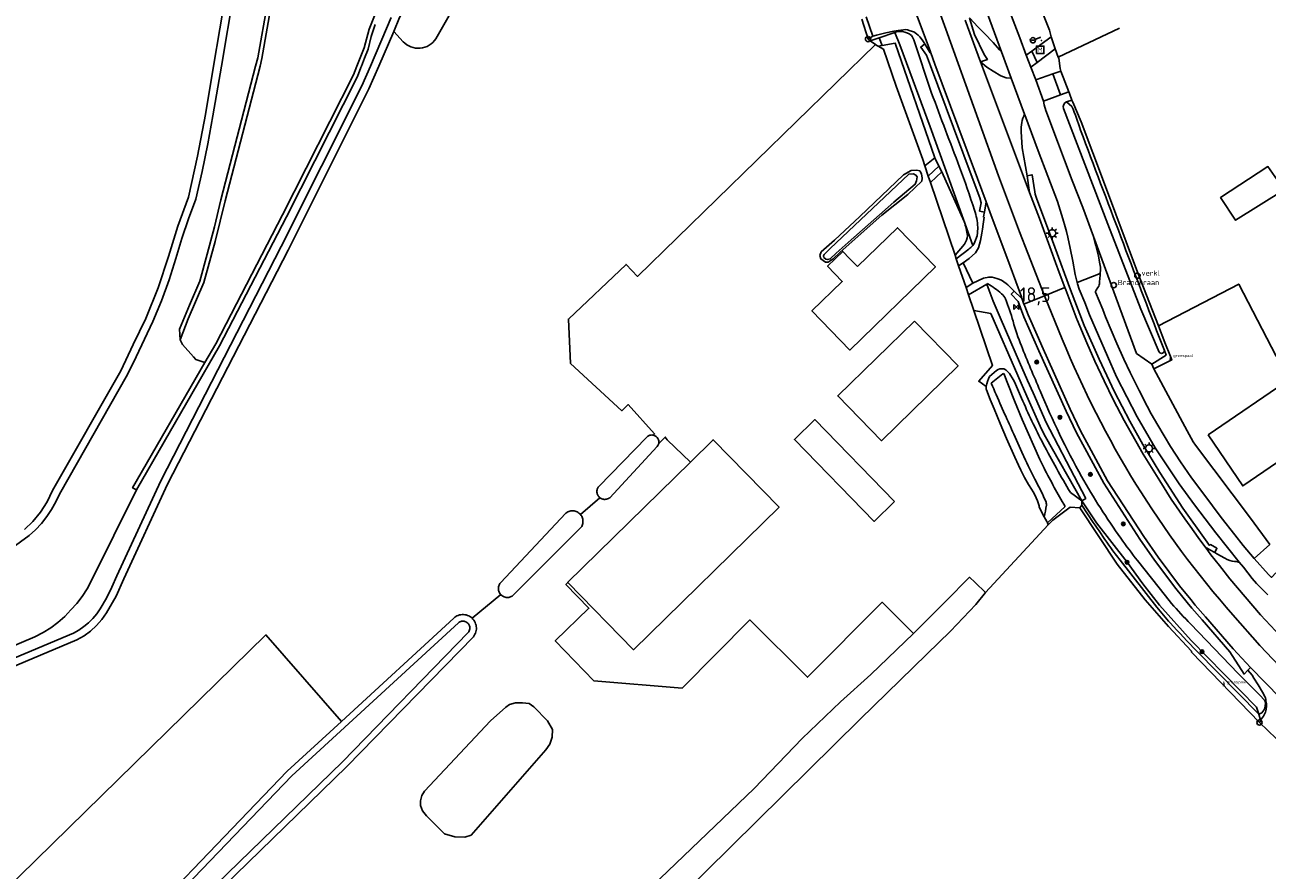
# Model space of a CAD drawing. Header units: metres. Extents: x 121613 to 124518, y 449573 to 453879.
# Tile 30 of 71: x 123170 to 123382, y 451863 to 452007. Entities that reach past the tile are written whole.
import ezdxf
from ezdxf.enums import TextEntityAlignment as Align

# ---------------------------------------------------------------- set-up
doc = ezdxf.new("R2010")
doc.units = ezdxf.units.M
doc.header["$LTSCALE"] = 4
doc.layers.get('0').update_dxf_attribs({"linetype": 'CONTINUOUS'})
for name, color, linetype in [('G_BTD', 3, 'CONTINUOUS'), ('G_OTD', 32, 'CONTINUOUS'), ('G_OWG', 6, 'CONTINUOUS'), ('G_OWT', 6, 'CONTINUOUS'), ('G_PND', 1, 'CONTINUOUS'), ('G_WGD', 7, 'CONTINUOUS'), ('G_WTD', 5, 'CONTINUOUS'), ('PPALHM', 10, 'CONTINUOUS'), ('PVGO', 102, 'CONTINUOUS')]:
    doc.layers.add(name, color=color, linetype=linetype)
for name, color, linetype, true_color in [('PBRD', 7, 'CONTINUOUS', 0xbd2877), ('PPAL', 7, 'CONTINUOUS', 0xbd2877), ('PPUT', 7, 'CONTINUOUS', 0xbd2877), ('PSTM', 7, 'CONTINUOUS', 0xde7233)]:
    doc.layers.add(name, color=color, linetype=linetype, true_color=true_color)
doc.styles.add('ISO', font='ISO')
doc.styles.get("Standard").update_dxf_attribs({"font": 'ISO'})

# ---------------------------------------------------------------- blocks, each defined once
blk = doc.blocks.new('boom')
at = {"color": 0}
for radius in [0.315, 0.225, 0.135]:
    blk.add_circle((0, 0), radius, dxfattribs=at)
blk = doc.blocks.new('grensmarkering')
at = {"linetype": 'ByBlock', "lineweight": -2}
h = blk.add_hatch(color=0, dxfattribs=at)
h.dxf.hatch_style = 1
h.paths.add_polyline_path([(0.09, 0.55, 0.219912), (0.05, 0.61, -0.457379), (0.04, 0.66, 2.245674), (-0.04, 0.66, -0.457379), (-0.05, 0.61, 0.219912), (-0.09, 0.55), (-0.15, 0.04), (-0.18, 0.04), (-0.18, 0.01, 0.018367), (-0.1, 0, -0.954633), (0.1, 0, 0.018367), (0.18, 0.01), (0.18, 0.04), (0.15, 0.04)])
at = {"linetype": 'ByBlock', "lineweight": -2, "true_color": 0x681648}
h = blk.add_hatch(color=219, dxfattribs=at)
h.dxf.hatch_style = 1
h.paths.add_polyline_path([(0.1, 0, 1), (-0.1, 0, 1)])
at = {"linetype": 'ByBlock', "lineweight": -2}
h = blk.add_hatch(color=0, dxfattribs=at)
h.dxf.hatch_style = 1
h.paths.add_polyline_path([(0.18, -0.04, -0.022381), (0.08, -0.06, -0.528879), (-0.08, -0.06, -0.022381), (-0.18, -0.04), (-0.18, -0.13, 0.083333), (0.18, -0.13)])
at = {"color": 0, "linetype": 'ByBlock', "lineweight": -2}
blk.add_attdef('GRENSMARKERING', (0.5, 0.35), '', height=0.5, dxfattribs=at)
blk = doc.blocks.new('verkeersteller')
at = {"color": 0}
blk.add_circle((0, 0), 0.45, dxfattribs=at)
blk = doc.blocks.new('brandkraan')
at = {"color": 0}
blk.add_circle((0, 0), 0.45, dxfattribs=at)
at = {"color": 0, "style": 'ISO'}
blk.add_attdef('BRANDKRAAN', (0.7, 0), '', height=0.9, dxfattribs=at)
blk = doc.blocks.new('verklikker')
at = {"color": 0}
blk.add_circle((0, 0), 0.45, dxfattribs=at)
at = {"color": 0, "style": 'ISO'}
blk.add_attdef('VERKLIKKER', (0.7, 0), '', height=0.9, dxfattribs=at)
blk = doc.blocks.new('kilometerpaal')
at = {"color": 0}
for p, q in [((-0.44, 0.44), (0.44, -0.44)), ((-0.44, -0.44), (-0.44, 0.44)), ((0.44, 0.44), (-0.44, -0.44)), ((0.44, -0.44), (0.44, 0.44))]:
    blk.add_line(p, q, dxfattribs=at)
at = {"color": 0, "style": 'ISO'}
blk.add_attdef('KILOMETERPAAL', (0.59, 0.87), '', height=2.5, dxfattribs=at)
blk = doc.blocks.new('aanduidingsbord')
at = {"color": 0}
for p, q in [((-0.81, -0.33), (0, 0)), ((-1.45, -0.5), (-1.01, -0.5))]:
    blk.add_line(p, q, dxfattribs=at)
blk.add_circle((-1.23, -0.5), 0.45, dxfattribs=at)
blk = doc.blocks.new('verkeersbord-pl')
at = {"linetype": 'Continuous'}
blk.add_circle((0, 0), 0.03, dxfattribs=at)
blk = doc.blocks.new('lichtmast')
at = {"color": 0}
for p, q in [((-0.6, 0), (-1, 0)), ((-0.71, 0.71), (-0.42, 0.42)), ((0, 0.6), (0, 1)), ((0.42, 0.42), (0.71, 0.71)), ((0.6, 0), (1, 0)), ((-0.42, -0.42), (-0.71, -0.71)), ((0, -0.6), (0, -1)), ((0.42, -0.42), (0.71, -0.71))]:
    blk.add_line(p, q, dxfattribs=at)
blk.add_circle((0, 0), 0.6, dxfattribs=at)
blk = doc.blocks.new('monument')
at = {"color": 0}
blk.add_lwpolyline([(-0.64, -0.64), (0.64, -0.64), (0.64, 0.64), (-0.64, 0.64)], close=True, dxfattribs=at)
at = {"color": 0, "linetype": 'Continuous', "style": 'ISO'}
blk.add_attdef('M', text='', height=0.8, dxfattribs=at).set_placement((0, 0.01), align=Align.MIDDLE_CENTER)

msp = doc.modelspace()

# ---------------------------------------------------------------- linework, layer by layer
at = {"layer": 'G_BTD', "linetype": 'Continuous', "transparency": 33554687}
for points in [[(123248.935, 452019.629), (123240.358, 452004.643)], [(123346.32, 452001.487), (123356.72, 452006.46)], [(123234.775, 452004.14), (123233.16, 452005.88)], [(123315.825, 452004.808), (123316.307, 452003.481)], [(123315.193, 452003.659), (123314.312, 452004.3)], [(123315.645, 452003.367), (123316.307, 452003.481)], [(123316.307, 452003.481), (123318.546, 452003.868), (123325.319, 451984.354)], [(123363.373, 451955.808), (123359.825, 451964.932), (123354.191, 451979.981), (123350.221, 451990.52), (123348.798, 451993.831), (123348.648, 451994.209)], [(123326.495, 451982.017), (123330.292, 451973.528)], [(123384.757, 451978.931), (123376.491, 451973.751), (123373.956, 451977.608), (123382.002, 451982.899), (123384.757, 451978.931)], [(123330.359, 451969.677), (123328.737, 451967.821)], [(123196.788, 451953.396), (123197.179, 451952.614), (123199.078, 451950.524), (123199.465, 451950.099), (123200.837, 451949.642), (123201.036, 451949.575)], [(123268.268, 451926.562), (123268.17, 451926.65), (123268.08, 451926.75), (123268, 451926.86), (123267.93, 451926.97), (123267.87, 451927.09), (123267.82, 451927.22), (123267.79, 451927.35), (123267.77, 451927.48), (123267.76, 451927.61), (123267.77, 451927.75), (123267.79, 451927.88), (123267.82, 451928.01), (123267.87, 451928.13), (123267.93, 451928.25), (123268, 451928.37), (123268.08, 451928.48), (123276.24, 451936.87), (123276.36, 451936.98), (123276.46, 451937.05), (123276.57, 451937.11), (123276.68, 451937.16), (123276.8, 451937.2), (123276.92, 451937.22), (123277.1, 451937.23), (123277.28, 451937.22), (123277.355, 451937.201)], [(123268.268, 451926.562), (123268.271, 451926.56), (123268.38, 451926.49), (123268.5, 451926.42), (123268.62, 451926.37), (123268.75, 451926.32), (123268.88, 451926.29), (123269.01, 451926.28), (123269.14, 451926.27), (123269.28, 451926.29), (123269.41, 451926.31), (123269.54, 451926.35), (123269.66, 451926.39), (123269.78, 451926.46), (123269.94, 451926.56), (123278.03, 451935.27), (123278.15, 451935.43), (123278.2, 451935.54), (123278.25, 451935.66), (123278.28, 451935.78), (123278.283, 451935.805)], [(123262.803, 451912.118), (123262.762, 451912.16), (123283.671, 451932.62)], [(123264.951, 451923.71), (123268.268, 451926.562)], [(123251.4, 451910.08), (123251.37, 451910.11), (123251.28, 451910.23), (123251.19, 451910.36), (123251.12, 451910.5), (123251.07, 451910.64), (123251.03, 451910.79), (123251, 451910.94), (123250.99, 451911.09), (123251, 451911.25), (123251.02, 451911.4), (123251.06, 451911.55), (123251.11, 451911.69), (123251.17, 451911.83), (123251.25, 451911.96), (123251.35, 451912.09), (123262.48, 451923.91), (123262.67, 451924.04), (123262.83, 451924.13), (123262.99, 451924.2), (123263.16, 451924.26), (123263.34, 451924.3), (123263.52, 451924.32), (123263.7, 451924.32), (123263.88, 451924.3), (123264.06, 451924.26), (123264.23, 451924.21), (123264.39, 451924.14), (123264.55, 451924.05), (123264.7, 451923.95), (123264.84, 451923.83), (123264.951, 451923.71)], [(123380.56, 451888.328), (123369.022, 451900.256), (123368.972, 451900.431), (123365.079, 451904.629), (123361.11, 451909.198), (123356.314, 451915.243), (123350, 451924.834)], [(123251.4, 451910.08), (123251.48, 451910), (123251.6, 451909.91), (123251.72, 451909.82), (123251.86, 451909.75), (123252, 451909.69), (123252.14, 451909.64), (123252.29, 451909.61), (123252.45, 451909.6), (123252.6, 451909.6), (123252.75, 451909.61), (123252.9, 451909.65), (123253.05, 451909.69), (123253.19, 451909.75), (123253.32, 451909.83), (123253.45, 451909.91), (123253.55, 451910.01), (123265.18, 451921.68), (123265.31, 451922.02), (123265.35, 451922.19), (123265.38, 451922.37), (123265.39, 451922.55), (123265.38, 451922.73), (123265.35, 451922.9), (123265.31, 451923.08), (123265.25, 451923.25), (123265.17, 451923.41), (123265.07, 451923.56), (123264.96, 451923.7), (123264.951, 451923.71)], [(123355.613, 451917.548), (123356.856, 451915.907), (123363.12, 451907.918)], [(123333.934, 451910.437), (123332.28, 451908.381), (123327.973, 451903.857), (123323.959, 451899.965), (123312.561, 451888.863), (123286.24, 451862.93), (123262.395, 451839.605), (123251.398, 451828.453), (123237.653, 451815.024), (123215.682, 451793.829), (123197.737, 451776.573), (123182.238, 451761.484), (123166.958, 451746.159), (123155.743, 451735.296), (123135.901, 451716.012), (123118.937, 451699.605), (123103.872, 451683.789), (123069.106, 451650.194), (122995.76, 451578.582)], [(123246.5, 451906.07), (123251.4, 451910.08)], [(122945.515, 451612.876), (122948.607, 451646.093), (123211.416, 451903.228), (123224.259, 451888.505)], [(122975.841, 451564.211), (123037.651, 451625.739), (123087.963, 451676.02), (123108.132, 451695.375), (123134.124, 451720.996), (123154.46, 451740.92), (123182.754, 451768.113), (123196.209, 451781.444), (123200.138, 451785.093), (123230.595, 451814.795), (123249.754, 451833.898), (123267.862, 451851.586), (123294.565, 451877.118), (123302.704, 451885.594), (123309.236, 451891.824), (123314.377, 451896.494), (123321.677, 451903.437)], [(123380.483, 451889.728), (123369.889, 451900.435)], [(123249.639, 451888.624), (123252.25, 451890.937), (123252.881, 451891.399), (123253.891, 451891.651), (123255.111, 451891.65), (123256.247, 451891.523), (123257.047, 451890.975), (123259.359, 451888.618), (123260.199, 451887.102), (123260.157, 451885.798), (123259.735, 451884.62), (123259.061, 451883.653), (123246.344, 451869.146), (123245.25, 451868.81), (123243.567, 451868.895), (123241.842, 451869.359), (123238.773, 451872.433), (123238.058, 451873.317), (123237.722, 451874.201), (123237.723, 451875), (123237.933, 451875.883), (123238.397, 451876.641), (123249.639, 451888.624)]]:
    msp.add_lwpolyline(points, dxfattribs=at)
for points in [[(123240.358, 452004.643, -0.4855933), (123234.775, 452004.14)], [(123330.292, 451973.528, -0.0645547), (123330.848, 451971.129)], [(123330.848, 451971.129, -0.1005097), (123330.359, 451969.677)], [(123350.324, 451925.288, 0.0112734), (123355.613, 451917.548)], [(123363.12, 451907.918, 0.0164701), (123365.369, 451905.258)], [(123365.369, 451905.258, 0.0086709), (123369.889, 451900.435)]]:
    msp.add_lwpolyline(points, format="xyb", dxfattribs=at)
at = {"layer": 'G_OTD', "linetype": 'Continuous', "transparency": 33554687}
for points in [[(123345.808, 452002.905), (123345.089, 452004.983)], [(123277.355, 451937.201), (123277.594, 451937.425), (123273.07, 451942.415), (123272.015, 451941.36), (123263.285, 451949.38), (123262.912, 451956.959), (123272.738, 451966.238), (123274.652, 451964.212), (123315.193, 452003.659)], [(123315.413, 452003.501), (123315.193, 452003.659)], [(123315.645, 452003.367), (123315.413, 452003.501)], [(123315.645, 452003.367), (123316.536, 452002.852), (123318.731, 451996.582), (123319.841, 451993.454), (123320.962, 451990.326), (123323.229, 451984.082), (123323.589, 451983.019)], [(123328.737, 451967.821), (123324.545, 451980.196)], [(123328.944, 451967.207), (123328.737, 451967.821)], [(123363.373, 451955.808), (123377.045, 451962.889), (123383.388, 451950.641), (123386.97, 451952.496)], [(123321.815, 451956.611), (123329.255, 451948.987), (123316.206, 451936.254), (123308.768, 451943.879), (123321.815, 451956.611)], [(123363.373, 451955.808), (123364.48, 451952.962), (123365.408, 451950.576)], [(123362.587, 451948.489), (123365.632, 451949.999), (123365.408, 451950.576)], [(123318.447, 451925.901), (123314.967, 451922.519), (123301.399, 451936.48), (123304.878, 451939.862), (123318.447, 451925.901)], [(123277.355, 451937.201), (123277.4, 451937.19), (123277.52, 451937.16), (123277.63, 451937.11), (123277.74, 451937.05), (123277.84, 451936.98), (123277.93, 451936.9), (123278.02, 451936.81), (123278.12, 451936.66), (123278.21, 451936.5), (123278.25, 451936.38), (123278.28, 451936.26), (123278.3, 451936.14), (123278.3, 451935.96), (123278.283, 451935.805)], [(123283.671, 451932.62), (123279.736, 451936.388), (123279.41, 451936.873), (123278.283, 451935.805)], [(123262.803, 451912.118), (123273.991, 451900.692), (123298.771, 451924.94), (123287.545, 451936.41), (123283.671, 451932.62)], [(123344.613, 451921.97), (123333.934, 451910.437)], [(123321.677, 451903.437), (123316.309, 451908.77), (123303.644, 451896.021), (123293.827, 451905.773), (123282.261, 451894.131), (123267.255, 451895.383), (123260.656, 451902.221), (123266.388, 451907.753), (123262.478, 451911.804), (123262.803, 451912.118)], [(123333.934, 451910.437), (123332.164, 451912.112), (123331.202, 451913.024), (123327.185, 451908.981), (123321.677, 451903.437)]]:
    msp.add_lwpolyline(points, dxfattribs=at)
at = {"layer": 'G_OWG', "linetype": 'Continuous', "transparency": 33554687}
for points in [[(123345.089, 452004.983), (123344.834, 452006.094), (123341.707, 452013.996)], [(123336.652, 452002.407), (123336.548, 452002.521), (123336.329, 452002.772), (123335.21, 452003.991), (123333.75, 452005.53), (123332.637, 452006.688), (123331.234, 452008.153), (123331.181, 452008.134)], [(123333.095, 452000.722), (123334.25, 452001.121), (123333.671, 452001.979), (123332.041, 452005.366), (123331.181, 452008.134)], [(123313.931, 452004.577), (123314.312, 452004.3)], [(123315.825, 452004.808), (123314.312, 452004.3)], [(123318.497, 452005.707), (123315.825, 452004.808)], [(123319.381, 452005.871), (123318.751, 452005.792), (123318.497, 452005.707)], [(123318.497, 452005.707), (123319.311, 452003.605), (123321.065, 451999.011), (123324.481, 451989.664), (123326.23, 451984.93), (123331.762, 451969.478)], [(123324.742, 451995.409), (123321.723, 452004.427), (123321.567, 452004.793)], [(123345.089, 452004.983), (123341.793, 452002.549)], [(123333.741, 451975.117), (123332.922, 451975.329), (123333.194, 451976.744), (123332.931, 451977.557), (123331.84, 451980.605), (123328.455, 451989.568), (123324.57, 452000.049), (123323.905, 452001.848), (123322.904, 452003.222), (123323.606, 452003.755)], [(123342.724, 452000.604), (123345.808, 452002.905)], [(123345.808, 452002.905), (123346.32, 452001.487)], [(123346.385, 452001.31), (123346.32, 452001.487)], [(123346.385, 452001.31), (123346.614, 451999.56)], [(123346.772, 451999.139), (123346.614, 451999.56)], [(123348.648, 451994.209), (123347.689, 451993.92)], [(123348.103, 451995.601), (123348.199, 451995.345), (123348.648, 451994.209)], [(123341.039, 451981.341), (123341.868, 451981.499), (123342.333, 451978.607), (123342.295, 451978.581), (123342.37, 451978.212), (123342.62, 451977.49), (123345.726, 451969.174), (123348.385, 451961.899), (123350.719, 451955.868), (123353.272, 451950.129), (123355.9, 451944.563), (123358.496, 451939.566), (123360.728, 451935.611), (123363.578, 451930.855), (123367.535, 451924.784), (123371.398, 451919.402), (123372.073, 451918.43), (123372.221, 451918.597), (123373.328, 451917.962), (123372.958, 451917.217)], [(123331.997, 451969.79), (123332.134, 451970.075), (123332.478, 451971.113), (123332.574, 451971.636), (123332.613, 451972.567)], [(123352.336, 451971.007), (123359.621, 451951.079)], [(123328.944, 451967.207), (123331.102, 451968.841)], [(123329.353, 451966), (123328.944, 451967.207)], [(123331.029, 451961.051), (123330.607, 451962.297)], [(123334.155, 451962.91), (123331.029, 451961.051)], [(123334.155, 451962.91), (123334.273, 451962.98)], [(123350.337, 451926.054), (123350.994, 451926.453), (123347.713, 451932.7), (123344.865, 451938.143), (123344.268, 451939.373), (123342.028, 451944.389), (123341.085, 451946.521), (123339.732, 451949.597), (123338.243, 451953.007), (123336.432, 451957.196), (123335.243, 451960.023), (123334.557, 451961.829), (123334.155, 451962.91)], [(123331.921, 451958.418), (123331.029, 451961.051)], [(123338.792, 451961.719), (123338.318, 451961.195), (123339.488, 451959.914), (123339.858, 451958.853), (123340.459, 451957.348), (123343.02, 451951.561), (123347.633, 451941.291), (123349.418, 451937.604), (123350.824, 451934.977), (123354.044, 451929.04), (123360.199, 451919.511), (123362.686, 451915.958), (123366.351, 451911.109), (123368.247, 451908.73), (123369.044, 451907.752), (123370.806, 451905.799), (123375.508, 451900.323), (123377.942, 451896.553), (123378.615, 451897.223)], [(123331.921, 451958.418), (123334.808, 451957.879), (123340.958, 451943.849), (123343.451, 451938.211), (123344.117, 451936.892), (123350.337, 451926.054)], [(123331.921, 451958.418), (123335.096, 451949.044), (123332.788, 451946.366), (123334.041, 451945.498)], [(123362.232, 451949.302), (123364.68, 451950.829), (123364.379, 451951.61)], [(123362.232, 451949.302), (123359.621, 451951.079)], [(123362.587, 451948.489), (123362.232, 451949.302)], [(123362.587, 451948.489), (123368.265, 451937.965), (123369.306, 451936.053), (123369.665, 451935.513), (123379.016, 451923.053), (123382.323, 451918.622)], [(123350.337, 451926.054), (123352.816, 451922.267), (123358.022, 451915.571), (123360.721, 451911.881), (123363.566, 451908.301), (123368.926, 451902.271), (123374.481, 451896.604), (123380.037, 451890.938), (123380.483, 451889.728)], [(123359.795, 451915.863), (123364.556, 451909.864), (123365.619, 451908.577)], [(123368.826, 451905.086), (123376.941, 451896.681), (123380.62, 451892.97), (123381.43, 451892.105), (123381.549, 451891.909)], [(123380.72, 451888.693), (123380.483, 451889.728)]]:
    msp.add_lwpolyline(points, dxfattribs=at)
for points in [[(123320.923, 452005.482, 0.1213981), (123319.381, 452005.871)], [(123320.923, 452005.482, -0.1596855), (123321.567, 452004.793)], [(123329.51, 451982.819, -0.0036163), (123324.742, 451995.409)], [(123332.064, 451975.464, 0.0079119), (123329.51, 451982.819)], [(123332.613, 451972.567, 0.0594781), (123332.064, 451975.464)], [(123331.762, 451969.478, -0.0555023), (123331.102, 451968.841)], [(123331.762, 451969.478, 0.0235566), (123331.997, 451969.79)], [(123334.273, 451962.98, -0.0424739), (123336.673, 451961.264)], [(123336.673, 451961.264, -0.1166629), (123337.314, 451960.386)], [(123338.623, 451956.575, 0.0334357), (123337.314, 451960.386)], [(123338.623, 451956.575, 0.0305416), (123340.027, 451952.415)], [(123340.027, 451952.415, 0.0033258), (123343.218, 451944.725)], [(123343.218, 451944.725, 0.0271821), (123350.274, 451930.153)], [(123350.274, 451930.153, 0.026104), (123356.974, 451919.654)], [(123356.974, 451919.654, 0.0122353), (123359.795, 451915.863)], [(123365.619, 451908.577, 0.0131779), (123368.826, 451905.086)], [(123381.304, 451890.433, -0.2272255), (123380.483, 451889.728)], [(123381.549, 451891.909, -0.1733874), (123381.304, 451890.433)]]:
    msp.add_lwpolyline(points, format="xyb", dxfattribs=at)
at = {"layer": 'G_OWT', "linetype": 'Continuous', "transparency": 33554687}
for points in [[(123245.356, 452028.73), (123244.25, 452026.9), (123241.38, 452021.87), (123239.35, 452017.23), (123236.93, 452012.6), (123235.39, 452010.43), (123234.16, 452008.25), (123233.16, 452005.88)], [(123204.582, 452026.083), (123204.73, 452021.48), (123205.09, 452018.49), (123205.06, 452015.62), (123204.65, 452012.72), (123202.503, 452000), (123201.11, 451991.75), (123199.77, 451984.66), (123198.22, 451977.7), (123196.39, 451972.74), (123194.83, 451967.62), (123193.05, 451962.27), (123190.97, 451957.06), (123188.83, 451952.6), (123186.69, 451948.15), (123175.09, 451927.78), (123174.16, 451925.83), (123173.05, 451924.1), (123171.75, 451922.53), (123170.29, 451921.13)], [(123205.94, 452012.52), (123203.823, 452000), (123202.39, 451991.52), (123201.52, 451986.77), (123200.55, 451982.04), (123199.47, 451977.33), (123198.21, 451974.01), (123197.07, 451970.64), (123196.07, 451967.23), (123194.91, 451963.61), (123193.61, 451960.04), (123192.16, 451956.53), (123190.73, 451953.53), (123189.29, 451950.53), (123187.84, 451947.54), (123176.25, 451927.18), (123175.64, 451925.84), (123174.92, 451924.56), (123174.11, 451923.34), (123173.2, 451922.19), (123172.19, 451921.11), (123171.11, 451920.12), (123165.99, 451916.42)], [(123211.65, 452010.69), (123210.03, 452001.41), (123209.663, 452000), (123203.75, 451977.25), (123202.63, 451972.62), (123201.43, 451968.01), (123200.17, 451963.42), (123198.37, 451959.33), (123196.68, 451955.21), (123196.788, 451953.396)], [(123212.38, 452010.62), (123210.74, 452001.26), (123210.413, 452000), (123204.46, 451977.07), (123202.74, 451970.13), (123200.86, 451963.17), (123198.18, 451957), (123196.788, 451953.396)], [(123201.036, 451949.575), (123202.86, 451952.73), (123214.26, 451974.7), (123226.32, 451998.49), (123226.899, 452000), (123227.21, 452000.81), (123228.12, 452003.12), (123228.97, 452006.26), (123230.25, 452009.36)], [(123233.16, 452005.88), (123230.611, 452000), (123228.92, 451996.1), (123215.18, 451968.68), (123194.68, 451928.86), (123187.19, 451912.75), (123185.91, 451909.82), (123184.29, 451906.98), (123183.5, 451905.85), (123182.58, 451904.81), (123181.56, 451903.88), (123180.44, 451903.06), (123179.22, 451902.36), (123155.49, 451892.41), (123131.64, 451881.84), (123091.46, 451865.32), (123051.43, 451846.91)], [(123321.281, 451982.23), (123322.242, 451982.258), (123322.733, 451982.153), (123323.002, 451981.672), (123323.136, 451980.941), (123323.079, 451980.412), (123320.713, 451978.127), (123316.253, 451974.61), (123309.188, 451968.355), (123307.963, 451967.173), (123307.112, 451966.624), (123306.7, 451966.635), (123305.88, 451967.187), (123305.726, 451967.783), (123305.947, 451968.37), (123308.231, 451970.354), (123312.537, 451974.403), (123319.983, 451981.489), (123321.281, 451982.23)], [(123189.35, 451927.91), (123188.71, 451928.25), (123201.036, 451949.575)], [(123335.776, 451948.206), (123334.587, 451947.197)], [(123338.655, 451946.665), (123338.019, 451947.673), (123337.786, 451947.944)], [(123334.041, 451945.498), (123334.02, 451945.343), (123334.02, 451945.307), (123334.022, 451945.189), (123334.022, 451945.187), (123334.047, 451945.033), (123334.093, 451944.884), (123334.731, 451943.284), (123335.381, 451941.688), (123336.438, 451939.165), (123337.525, 451936.656), (123338.945, 451933.442), (123339.538, 451932.112), (123339.933, 451931.267), (123340.353, 451930.433), (123340.572, 451930.022), (123340.798, 451929.613), (123341.267, 451928.806), (123341.76, 451928.014), (123342.048, 451927.54), (123342.312, 451927.052), (123342.341, 451926.993), (123342.436, 451926.801), (123342.551, 451926.551), (123342.765, 451926.039), (123342.952, 451925.517), (123343.004, 451925.337), (123343.041, 451925.153), (123343.068, 451924.952), (123343.918, 451923.311)], [(123350.337, 451926.054), (123348.373, 451927.441)], [(123350, 451924.834), (123348.324, 451924.972), (123345.389, 451922.749), (123344.613, 451921.97)], [(123350.324, 451925.288), (123350, 451924.834)], [(123350.337, 451926.054), (123350.324, 451925.288)], [(123344.613, 451921.97), (123344.454, 451922.278)], [(123182.47, 451844.56), (123215.82, 451879.24), (123244.17, 451905.28), (123244.3, 451905.37), (123244.44, 451905.45), (123244.58, 451905.51), (123244.73, 451905.55), (123244.94, 451905.56), (123245.15, 451905.55), (123245.3, 451905.51), (123245.45, 451905.45), (123245.63, 451905.35), (123245.79, 451905.22), (123245.89, 451905.1), (123245.98, 451904.97), (123246.06, 451904.78), (123246.11, 451904.62), (123246.13, 451904.47), (123246.13, 451904.26), (123246.09, 451904.06), (123246.03, 451903.91), (123245.97, 451903.77), (123245.87, 451903.64), (123224.43, 451881.6), (123197.06, 451855.04)], [(123246.5, 451906.07), (123246.66, 451905.9), (123246.81, 451905.73), (123246.93, 451905.53), (123247.04, 451905.33), (123247.12, 451905.12), (123247.18, 451904.9), (123247.23, 451904.67), (123247.24, 451904.44), (123247.24, 451904.21), (123247.21, 451903.98), (123247.16, 451903.76), (123247.09, 451903.54), (123246.99, 451903.33), (123246.88, 451903.13), (123246.73, 451902.92), (123225.21, 451880.81), (123197.84, 451854.24)], [(123246.5, 451906.07), (123246.33, 451906.22), (123246.14, 451906.34), (123245.94, 451906.45), (123245.72, 451906.54), (123245.51, 451906.61), (123245.28, 451906.65), (123245.05, 451906.68), (123244.82, 451906.68), (123244.59, 451906.65), (123244.37, 451906.61), (123244.15, 451906.54), (123243.94, 451906.45), (123243.74, 451906.34), (123243.55, 451906.21), (123243.4, 451906.08), (123224.259, 451888.505)], [(123224.259, 451888.505), (123215.04, 451880.04), (123181.69, 451845.35), (123147.76, 451813.33), (123116.76, 451782.33), (123089.45, 451755.37), (123064.84, 451730.74), (123034.26, 451700.21), (122999.37, 451666.63), (122962.96, 451629.67), (122953.65, 451620.47), (122949.572, 451616.663)]]:
    msp.add_lwpolyline(points, dxfattribs=at)
for points in [[(123337.053, 451948.456, 0.2048305), (123335.776, 451948.206)], [(123337.786, 451947.944, 0.118653), (123337.053, 451948.456)], [(123334.587, 451947.197, 0.0306944), (123334.041, 451945.498)], [(123340.058, 451943.5, 0.0244301), (123338.655, 451946.665)], [(123343.74, 451935.734, -0.0167687), (123340.058, 451943.5)], [(123348.373, 451927.441, -0.0115759), (123343.74, 451935.734)]]:
    msp.add_lwpolyline(points, format="xyb", dxfattribs=at)
at = {"layer": 'G_PND', "linetype": 'Continuous', "transparency": 33554687}
for points in [[(123312.132, 451965.88), (123310.784, 451967.264), (123309.617, 451968.462), (123307.03, 451965.944), (123309.542, 451963.365), (123304.377, 451958.336), (123310.85, 451951.686), (123325.391, 451965.835), (123318.918, 451972.486), (123312.132, 451965.88)], [(123371.819, 451937.259), (123385.985, 451946.89), (123391.888, 451938.208), (123377.722, 451928.577), (123371.819, 451937.259)]]:
    msp.add_lwpolyline(points, dxfattribs=at)
at = {"layer": 'G_WGD', "linetype": 'Continuous', "transparency": 33554687}
for points in [[(123320.105, 452053.383), (123321.271, 452051.014), (123323.473, 452046.429), (123324.482, 452044.186), (123325.769, 452041.208), (123327.65, 452036.925), (123329.155, 452033.165), (123332.564, 452024.157), (123336.944, 452012.2), (123339.75, 452004.798)], [(123316.832, 452051.895), (123317.408, 452050.791), (123318.831, 452047.795), (123320.458, 452044.194), (123323.418, 452037.498), (123326.362, 452030.361), (123328.88, 452023.534), (123334.667, 452007.81), (123336.652, 452002.407)], [(123318.646, 452028.947), (123323.194, 452017.206), (123327.142, 452006.265), (123332.689, 451990.981), (123336.112, 451981.323), (123339.687, 451971.817), (123343.98, 451960.914)], [(123319.077, 452017.002), (123320.877, 452012.23), (123322.807, 452007.136), (123324.564, 452002.384), (123324.586, 452002.304)], [(123312.85, 452007.99), (123313.931, 452004.577)], [(123313.598, 452008.353), (123314.725, 452005.078)], [(123330.457, 452007.796), (123333.095, 452000.722)], [(123314.725, 452005.078), (123313.931, 452004.577)], [(123323.606, 452003.755), (123323.147, 452004.437), (123322.729, 452004.979), (123322.472, 452005.251), (123322.192, 452005.499), (123321.699, 452005.791), (123321.125, 452006.007), (123320.652, 452006.163), (123320.343, 452006.184), (123319.957, 452006.167), (123319.068, 452006.051), (123318.326, 452005.929), (123316.928, 452005.621), (123315.338, 452005.252), (123314.725, 452005.078)], [(123339.75, 452004.798), (123340.866, 452001.865)], [(123324.586, 452002.304), (123324.488, 452002.27), (123323.658, 452003.677), (123323.606, 452003.755)], [(123324.586, 452002.304), (123324.608, 452002.224), (123325.31, 452000.323), (123329.194, 451989.845), (123332.58, 451980.881), (123334.059, 451976.874)], [(123338.316, 451997.92), (123336.652, 452002.407)], [(123341.793, 452002.549), (123340.866, 452001.865)], [(123342.724, 452000.604), (123341.793, 452002.549)], [(123333.095, 452000.722), (123341.442, 451978.456)], [(123333.095, 452000.722), (123334.166, 451999.824), (123335.211, 451999.108), (123336.533, 451998.327), (123337.448, 451998.01), (123338.316, 451997.92)], [(123341.648, 451999.801), (123340.866, 452001.865)], [(123342.724, 452000.604), (123341.648, 451999.801)], [(123341.648, 451999.801), (123342.486, 451997.661)], [(123342.486, 451997.661), (123345.38, 451998.663)], [(123345.38, 451998.663), (123346.772, 451999.139)], [(123346.667, 451995.093), (123345.38, 451998.663)], [(123346.772, 451999.139), (123348.103, 451995.601)], [(123338.316, 451997.92), (123340.575, 451991.83)], [(123343.799, 451994.045), (123342.486, 451997.661)], [(123343.799, 451994.045), (123346.667, 451995.093)], [(123352.336, 451971.007), (123350.507, 451975.933), (123348.653, 451980.543), (123347.365, 451984.01), (123346.201, 451987.164), (123344.219, 451992.421), (123343.927, 451993.371), (123343.799, 451994.045)], [(123346.667, 451995.093), (123348.103, 451995.601)], [(123340.575, 451991.83), (123340.62, 451991.71), (123342.91, 451985.579), (123346.172, 451976.956), (123347.071, 451973.979), (123347.487, 451972.632), (123347.717, 451971.835), (123347.932, 451970.868), (123348.352, 451969.034), (123348.773, 451966.799), (123349.184, 451964.554), (123349.519, 451963.145)], [(123339.978, 451988.859), (123340.183, 451986.097), (123341.039, 451981.341)], [(123341.442, 451978.456), (123341.039, 451981.341)], [(123334.059, 451976.874), (123333.741, 451975.117)], [(123334.059, 451976.874), (123334.662, 451975.213), (123338.114, 451965.937), (123340.054, 451960.722), (123340.114, 451960.515)], [(123346.473, 451964.898), (123345.866, 451966.551), (123345.119, 451968.603), (123343.115, 451974.059), (123341.442, 451978.456)], [(123330.099, 451966.52), (123331.131, 451967.239), (123332.227, 451968.196), (123332.711, 451969.045), (123333.099, 451970.318), (123333.288, 451971.553), (123333.406, 451972.247), (123333.527, 451973.102), (123333.688, 451974.277), (123333.587, 451974.304), (123333.667, 451974.71), (123333.741, 451975.117)], [(123353.446, 451964.726), (123353.492, 451965.343), (123353.508, 451965.786), (123353.412, 451966.374), (123353.172, 451967.668), (123352.718, 451969.458), (123352.336, 451971.007)], [(123329.353, 451966), (123330.099, 451966.52)], [(123330.099, 451966.52), (123331.75, 451963.053)], [(123330.607, 451962.297), (123329.353, 451966)], [(123347.441, 451962.308), (123346.473, 451964.898)], [(123349.519, 451963.145), (123353.446, 451964.726)], [(123353.909, 451958.554), (123352.666, 451961.502), (123352.654, 451961.63), (123352.682, 451961.749), (123352.746, 451961.877), (123353.066, 451962.342), (123353.222, 451962.568), (123353.295, 451962.763), (123353.332, 451962.968), (123353.314, 451963.295), (123353.423, 451964.412), (123353.446, 451964.726)], [(123330.607, 451962.297), (123331.75, 451963.053)], [(123331.75, 451963.053), (123333.591, 451963.913), (123334.469, 451964.082), (123335.03, 451964.1), (123335.853, 451963.86), (123336.64, 451963.576), (123337.068, 451963.311), (123337.436, 451963.011), (123337.729, 451962.757), (123338.792, 451961.719)], [(123343.98, 451960.914), (123347.441, 451962.308)], [(123349.525, 451956.843), (123349.479, 451956.953), (123347.579, 451961.938), (123347.441, 451962.308)], [(123349.519, 451963.145), (123349.567, 451962.945), (123349.876, 451962.047), (123350.838, 451959.755), (123351.614, 451957.659)], [(123340.114, 451960.515), (123340.045, 451960.497), (123338.792, 451961.719)], [(123340.114, 451960.515), (123340.468, 451959.501)], [(123340.468, 451959.501), (123343.98, 451960.914)], [(123343.98, 451960.914), (123343.994, 451960.877), (123346.992, 451953.524)], [(123340.468, 451959.501), (123340.598, 451959.13), (123341.187, 451957.654), (123342.721, 451954.188)], [(123353.909, 451958.554), (123354.328, 451957.321), (123356.292, 451952.797), (123357.492, 451950.114), (123358.538, 451947.853), (123360.064, 451944.772), (123361.44, 451942.13), (123362.141, 451940.838), (123363.29, 451938.881), (123365.416, 451935.257), (123367.114, 451932.671), (123368.999, 451929.945), (123370.569, 451927.85), (123372.553, 451925.197), (123374.038, 451923.169), (123376.368, 451920.223), (123377.809, 451918.416), (123379.674, 451916.217)], [(123349.525, 451956.843), (123351.163, 451952.92), (123352.56, 451949.8), (123354.135, 451946.42), (123355.686, 451943.268), (123357.554, 451939.678), (123360.788, 451933.995), (123363.58, 451929.41), (123365.554, 451926.322), (123367.876, 451922.956), (123368.755, 451921.699), (123370.115, 451919.809), (123371.434, 451918.025), (123371.481, 451917.948)], [(123351.614, 451957.659), (123356.222, 451947.129), (123359.732, 451940.336), (123362.835, 451935.053), (123366.872, 451928.893), (123369.493, 451925.35), (123373.123, 451920.59), (123377.137, 451915.621)], [(123342.721, 451954.188), (123343.741, 451951.882), (123348.348, 451941.625), (123350.121, 451937.963), (123351.519, 451935.351), (123354.723, 451929.443)], [(123379.045, 451897.655), (123376.092, 451900.854), (123371.399, 451906.321), (123369.643, 451908.266), (123368.862, 451909.225), (123366.975, 451911.593), (123363.325, 451916.423), (123360.854, 451919.952), (123354.723, 451929.443)], [(123372.958, 451917.217), (123372.107, 451917.712), (123371.527, 451918.032), (123371.481, 451917.948)], [(123371.481, 451917.948), (123372.31, 451916.85), (123373.736, 451915.003), (123375.527, 451912.761), (123378.126, 451909.677), (123380.76, 451906.655), (123384.144, 451903.01)], [(123382.323, 451918.622), (123379.674, 451916.217)], [(123377.137, 451915.621), (123376.916, 451915.587), (123376.883, 451915.677), (123376.604, 451915.681), (123376.299, 451915.72), (123375.944, 451915.789), (123375.511, 451915.886), (123375.086, 451916.041), (123374.649, 451916.261), (123373.293, 451917.021), (123372.958, 451917.217)], [(123377.137, 451915.621), (123377.836, 451914.738)], [(123383.371, 451913.8), (123382.661, 451913.07), (123382.546, 451913.051), (123382.128, 451913.513), (123379.674, 451916.217)], [(123381.988, 451910.052), (123380.058, 451911.961), (123379.307, 451912.826), (123377.836, 451914.738)], [(123376.011, 451906.654), (123380.65, 451901.432), (123386.211, 451895.587), (123391.28, 451890.52), (123402.385, 451879.546)], [(123378.615, 451897.223), (123379.045, 451897.655)], [(123380.72, 451888.693), (123381.247, 451889.401), (123381.412, 451889.722), (123381.582, 451890.089), (123381.653, 451890.318), (123381.695, 451890.562), (123381.766, 451891.09), (123381.741, 451891.546), (123381.674, 451892.025), (123381.65, 451892.239), (123381.586, 451892.492), (123381.528, 451892.645), (123381.091, 451893.461), (123380.332, 451894.746), (123379.633, 451895.888), (123379.331, 451896.368), (123378.615, 451897.223)], [(123390.772, 451885.901), (123384.117, 451892.522), (123379.045, 451897.655)], [(123380.697, 451888.474), (123380.56, 451888.328)], [(123380.56, 451888.328), (123383.416, 451885.607)], [(123380.72, 451888.693), (123380.697, 451888.474)]]:
    msp.add_lwpolyline(points, dxfattribs=at)
for points in [[(123340.575, 451991.83, 0.1128662), (123339.978, 451988.859)], [(123346.992, 451953.524, 0.0837911), (123376.011, 451906.654)]]:
    msp.add_lwpolyline(points, format="xyb", dxfattribs=at)
at = {"layer": 'G_WTD', "linetype": 'Continuous', "transparency": 33554687}
for points in [[(123154.98, 451893.61), (123178.64, 451903.52), (123179.55, 451904.04), (123180.4, 451904.63), (123181.2, 451905.29), (123181.94, 451906.03), (123182.6, 451906.83), (123183.19, 451907.68), (123184.26, 451909.48), (123185.2, 451911.35), (123186, 451913.28), (123193.51, 451929.43), (123214.02, 451969.27), (123227.74, 451996.65), (123229.192, 452000), (123231.96, 452006.39), (123232.71, 452008.23)], [(123189.35, 451927.91), (123203.5, 451952.38), (123214.91, 451974.37), (123226.98, 451998.19), (123227.59, 451999.76), (123227.684, 452000), (123228.2, 452001.32), (123228.81, 452002.89), (123229.33, 452005), (123230.03, 452007.05)], [(123347.689, 451993.92), (123348.611, 451993.134)], [(123347.185, 451992.798), (123354.732, 451973.085), (123360.379, 451958.61), (123363.511, 451951.293)], [(123325.319, 451984.354), (123323.589, 451983.019)], [(123325.319, 451984.354), (123325.955, 451982.942)], [(123322.266, 451981.173), (123322.151, 451980.452), (123321.923, 451979.876), (123318.324, 451976.84), (123310.536, 451969.967), (123308.521, 451968.16), (123307.488, 451967.187), (123307.043, 451967.066), (123306.719, 451967.138), (123306.401, 451967.44), (123306.357, 451967.682), (123306.439, 451967.907), (123307.48, 451968.963), (123320.853, 451981.625), (123321.689, 451981.663), (123322.074, 451981.452), (123322.266, 451981.173)], [(123324.187, 451981.252), (123323.589, 451983.019)], [(123325.955, 451982.942), (123324.187, 451981.252)], [(123324.545, 451980.196), (123324.187, 451981.252)], [(123326.495, 451982.017), (123324.545, 451980.196)], [(123326.495, 451982.017), (123325.955, 451982.942)], [(123364.379, 451951.61), (123363.94, 451952.753)], [(123334.897, 451946.021), (123336.89, 451947.623), (123337.034, 451947.696)], [(123338.853, 451943.034), (123340.172, 451939.891), (123343.199, 451933.082), (123343.893, 451931.599)], [(123337.186, 451940.838), (123336.599, 451942.16)], [(123340.754, 451932.95), (123340.137, 451934.306), (123338.744, 451937.372)], [(123189.35, 451927.91), (123181.63, 451912.38), (123180.95, 451911.04), (123180.15, 451909.76), (123179.24, 451908.57), (123178.22, 451907.47), (123177.16, 451906.35), (123176, 451905.33), (123174.77, 451904.42), (123173.46, 451903.61), (123172.08, 451902.92), (123135.41, 451887.35), (123096.28, 451870.47), (123057.58, 451854.11)], [(123347.472, 451925.088), (123344.454, 451922.278)], [(123344.343, 451922.493), (123343.918, 451923.311)], [(123344.454, 451922.278), (123344.343, 451922.493)]]:
    msp.add_lwpolyline(points, dxfattribs=at)
for points in [[(123347.689, 451993.92, 0.3514973), (123347.185, 451992.798)], [(123348.611, 451993.134, -0.0307718), (123350.111, 451989.114)], [(123350.111, 451989.114, 0.0027235), (123363.94, 451952.753)], [(123363.511, 451951.293, 0.7364101), (123364.379, 451951.61)], [(123337.034, 451947.696, 0.0044087), (123338.853, 451943.034)], [(123336.599, 451942.16, -0.000963), (123334.897, 451946.021)], [(123338.744, 451937.372, -0.0023517), (123337.186, 451940.838)], [(123342.587, 451929.227, -0.015197), (123340.754, 451932.95)], [(123343.893, 451931.599, 0.0148772), (123347.472, 451925.088)], [(123344.174, 451925.968, 0.0176402), (123342.587, 451929.227)], [(123343.918, 451923.311, 0.0330744), (123344.281, 451925.265)], [(123344.281, 451925.265, 0.1339875), (123344.174, 451925.968)]]:
    msp.add_lwpolyline(points, format="xyb", dxfattribs=at)

# ---------------------------------------------------------------- block references
at = {"layer": 'PBRD', "transparency": 33554687}
msp.add_blockref('aanduidingsbord', (123343.222, 452004.878), dxfattribs=at)
msp.add_blockref('verklikker', (123359.79, 451964.337), dxfattribs=at).add_auto_attribs({'VERKLIKKER': 'verkl '})
at = {"layer": 'PPAL', "transparency": 33554687}
for name, p in [('verkeersteller', (123313.931, 452004.577)), ('verkeersbord-pl', (123343.222, 452004.878)), ('verkeersbord-pl', (123343.46, 452004.323)), ('lichtmast', (123345.275, 451971.553)), ('lichtmast', (123361.765, 451934.945)), ('verkeersteller', (123380.564, 451888.324))]:
    msp.add_blockref(name, p, dxfattribs=at)
for p in [(123365.4, 451950.142), (123374.511, 451894.604)]:
    msp.add_blockref('grensmarkering', p, dxfattribs=at).add_auto_attribs({'GRENSMARKERING': 'grenspaal'})
at = {"layer": 'PPALHM', "transparency": 33554687}
msp.add_blockref('kilometerpaal', (123339.177, 451958.999), dxfattribs=at).add_auto_attribs({'KILOMETERPAAL': '18,5'})
at = {"layer": 'PPUT', "transparency": 33554687}
msp.add_blockref('brandkraan', (123355.75, 451962.723), dxfattribs=at).add_auto_attribs({'BRANDKRAAN': 'Brandkraan'})
at = {"layer": 'PSTM', "transparency": 33554687}
msp.add_blockref('monument', (123343.229, 452002.762), dxfattribs=at).add_auto_attribs({'M': 'M'})
at = {"layer": 'PVGO', "transparency": 33554687}
for p in [(123342.646, 451949.629), (123346.59, 451940.243), (123351.781, 451930.519), (123357.39, 451922.101), (123358.022, 451915.571), (123370.805, 451900.347)]:
    msp.add_blockref('boom', p, dxfattribs=at)

doc.saveas('drawing.dxf')
